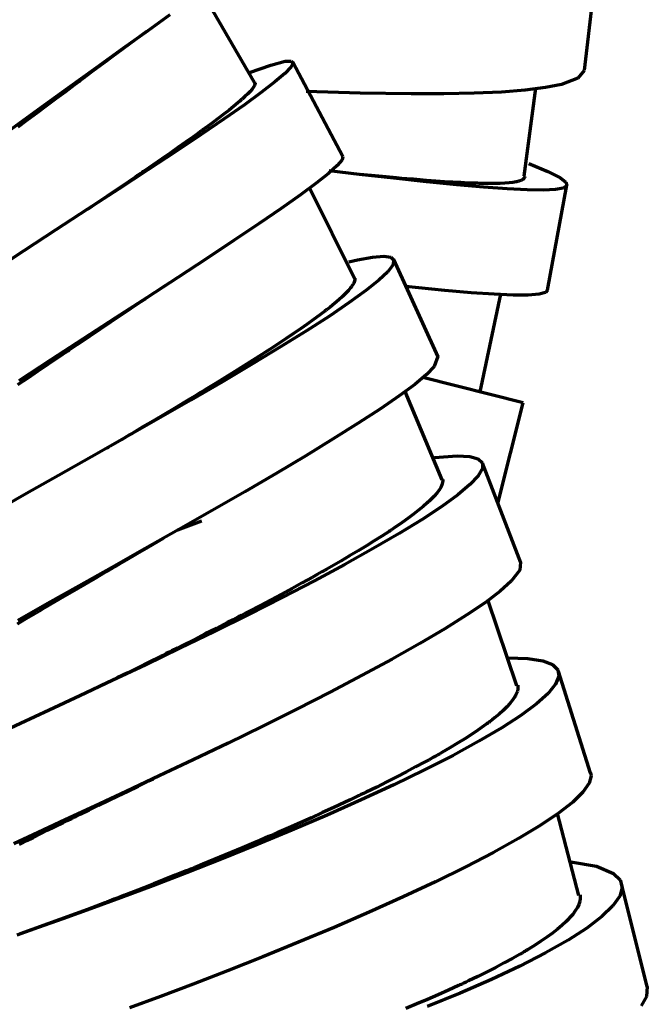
# Model space of a CAD drawing. Header units: millimetres. Extents: x 76 to 932, y 218 to 766.
# Tile 86 of 98: x 895 to 925, y 473 to 519. Entities that reach past the tile are written whole.
import ezdxf

# ---------------------------------------------------------------- set-up
doc = ezdxf.new("R2010")
doc.units = ezdxf.units.MM
doc.layers.add('Livello 1', color=18, linetype='Continuous', true_color=0x000000)

msp = doc.modelspace()

# ---------------------------------------------------------------- linework, layer by layer
at = {"layer": 'Livello 1', "color": 18, "lineweight": 70, "true_color": 0x000000}
for p, q in [((921.702, 516.721), (922.292, 521.702)), ((906.209, 516.117), (903.57, 520.679)), ((902.222, 519.338), (901.178, 518.583)), ((901.178, 518.583), (900.017, 517.747)), ((899.248, 517.169), (901.143, 518.559)), ((900.017, 517.747), (898.758, 516.844)), ((898.585, 516.675), (899.336, 517.236)), ((898.758, 516.844), (897.421, 515.878)), ((905.965, 516.622), (906.97, 516.971)), ((906.97, 516.971), (907.644, 517.144)), ((907.905, 516.865), (907.623, 516.569)), ((907.644, 517.144), (907.919, 517.155)), ((908.008, 517.059), (907.905, 516.865)), ((907.919, 517.155), (908.008, 517.059)), ((910.354, 512.671), (907.997, 517.105)), ((897.968, 516.213), (898.021, 516.251)), ((898.021, 516.251), (898.07, 516.29)), ((898.07, 516.29), (898.123, 516.329)), ((898.123, 516.329), (898.176, 516.368)), ((898.176, 516.368), (898.384, 516.523)), ((898.384, 516.523), (898.585, 516.675)), ((907.623, 516.569), (907.161, 516.174)), ((921.399, 516.347), (920.634, 516.061)), ((921.699, 516.707), (921.399, 516.347)), ((897.421, 515.878), (896.02, 514.862)), ((897.326, 515.733), (897.756, 516.054)), ((897.756, 516.054), (897.862, 516.135)), ((897.862, 516.135), (897.968, 516.213)), ((906.081, 515.839), (905.993, 515.733)), ((906.149, 515.93), (906.081, 515.839)), ((906.194, 516.012), (906.149, 515.93)), ((906.219, 516.079), (906.194, 516.012)), ((906.219, 516.132), (906.223, 516.121)), ((906.223, 516.093), (906.219, 516.079)), ((906.223, 516.121), (906.223, 516.114)), ((906.223, 516.114), (906.223, 516.11)), ((906.223, 516.11), (906.223, 516.093)), ((907.161, 516.174), (906.526, 515.687)), ((918.926, 515.786), (917.804, 515.698)), ((918.866, 511.746), (919.424, 515.878)), ((919.872, 515.906), (918.926, 515.786)), ((920.634, 516.061), (919.872, 515.906)), ((896.447, 515.08), (896.892, 515.408)), ((896.892, 515.408), (897.326, 515.733)), ((905.591, 515.345), (905.506, 515.271)), ((905.612, 515.362), (905.591, 515.345)), ((905.633, 515.38), (905.612, 515.362)), ((905.651, 515.401), (905.633, 515.38)), ((905.672, 515.419), (905.651, 515.401)), ((905.711, 515.454), (905.672, 515.419)), ((905.746, 515.486), (905.711, 515.454)), ((906.526, 515.687), (905.729, 515.105)), ((905.88, 515.616), (905.746, 515.486)), ((905.993, 515.733), (905.88, 515.616)), ((911.165, 515.645), (908.629, 515.726)), ((913.557, 515.609), (911.165, 515.645)), ((915.102, 515.609), (913.557, 515.609)), ((916.524, 515.641), (915.102, 515.609)), ((917.804, 515.698), (916.524, 515.641)), ((896.02, 514.862), (894.581, 513.81)), ((896.003, 514.742), (896.447, 515.08)), ((905.729, 515.105), (904.78, 514.445)), ((905.217, 515.027), (905.002, 514.854)), ((905.415, 515.193), (905.217, 515.027)), ((905.506, 515.271), (905.415, 515.193)), ((895.089, 514.057), (895.548, 514.403)), ((895.548, 514.403), (896.003, 514.742)), ((904.78, 514.445), (903.697, 513.708)), ((904.508, 514.473), (904.236, 514.265)), ((904.766, 514.668), (904.508, 514.473)), ((905.002, 514.854), (904.766, 514.668)), ((903.788, 513.937), (903.75, 513.905)), ((903.866, 513.994), (903.788, 513.937)), ((903.94, 514.05), (903.866, 513.994)), ((904.236, 514.265), (903.94, 514.05)), ((903.697, 513.708), (902.497, 512.904)), ((903.302, 513.584), (902.956, 513.338)), ((903.467, 513.701), (903.302, 513.584)), ((903.63, 513.821), (903.467, 513.701)), ((903.669, 513.849), (903.63, 513.821)), ((903.707, 513.877), (903.669, 513.849)), ((903.75, 513.905), (903.707, 513.877)), ((902.6, 513.087), (902.229, 512.826)), ((902.956, 513.338), (902.6, 513.087)), ((902.497, 512.904), (901.192, 512.043)), ((901.841, 512.554), (901.442, 512.279)), ((902.229, 512.826), (901.841, 512.554)), ((910.354, 512.671), (910.315, 512.505)), ((901.442, 512.279), (901.026, 511.993)), ((910.089, 512.24), (909.683, 511.877)), ((910.315, 512.505), (910.089, 512.24)), ((919.088, 512.336), (919.984, 511.965)), ((901.192, 512.043), (899.806, 511.133)), ((900.599, 511.701), (900.381, 511.552)), ((900.705, 511.775), (900.599, 511.701)), ((900.815, 511.849), (900.705, 511.775)), ((900.867, 511.884), (900.815, 511.849)), ((900.92, 511.919), (900.867, 511.884)), ((900.973, 511.958), (900.92, 511.919)), ((901.026, 511.993), (900.973, 511.958)), ((909.683, 511.877), (909.101, 511.415)), ((911.13, 511.828), (909.712, 511.99)), ((912.753, 511.648), (911.13, 511.828)), ((911.874, 511.754), (911.172, 511.817)), ((912.379, 511.708), (911.874, 511.754)), ((912.876, 511.662), (912.379, 511.708)), ((914.28, 511.482), (912.753, 511.648)), ((913.119, 511.641), (912.876, 511.662)), ((913.359, 511.62), (913.119, 511.641)), ((913.476, 511.609), (913.359, 511.62)), ((918.863, 511.627), (918.81, 511.581)), ((918.891, 511.679), (918.863, 511.627)), ((918.898, 511.722), (918.891, 511.679)), ((919.984, 511.965), (920.581, 511.658)), ((920.581, 511.658), (920.831, 511.457)), ((900.162, 511.404), (899.717, 511.101)), ((900.381, 511.552), (900.162, 511.404)), ((909.101, 511.415), (908.353, 510.865)), ((910.904, 506.928), (908.787, 511.189)), ((913.596, 511.602), (913.476, 511.609)), ((913.652, 511.595), (913.596, 511.602)), ((913.712, 511.591), (913.652, 511.595)), ((913.772, 511.584), (913.712, 511.591)), ((913.828, 511.581), (913.772, 511.584)), ((914.28, 511.545), (913.828, 511.581)), ((914.714, 511.514), (914.28, 511.545)), ((915.688, 511.341), (914.28, 511.482)), ((915.13, 511.485), (914.714, 511.514)), ((915.525, 511.461), (915.13, 511.485)), ((915.903, 511.44), (915.525, 511.461)), ((916.954, 511.228), (915.688, 511.341)), ((916.263, 511.422), (915.903, 511.44)), ((916.436, 511.415), (916.263, 511.422)), ((916.601, 511.408), (916.436, 511.415)), ((916.682, 511.408), (916.601, 511.408)), ((916.764, 511.404), (916.682, 511.408)), ((916.845, 511.401), (916.764, 511.404)), ((916.922, 511.401), (916.845, 511.401)), ((917.219, 511.397), (916.922, 511.401)), ((918.069, 511.143), (916.954, 511.228)), ((917.49, 511.397), (917.219, 511.397)), ((917.737, 511.401), (917.49, 511.397)), ((917.963, 511.411), (917.737, 511.401)), ((918.164, 511.429), (917.963, 511.411)), ((918.344, 511.447), (918.164, 511.429)), ((918.425, 511.461), (918.344, 511.447)), ((918.499, 511.471), (918.425, 511.461)), ((918.517, 511.475), (918.499, 511.471)), ((918.535, 511.482), (918.517, 511.475)), ((918.549, 511.485), (918.535, 511.482)), ((918.566, 511.489), (918.549, 511.485)), ((918.598, 511.496), (918.566, 511.489)), ((918.626, 511.503), (918.598, 511.496)), ((918.732, 511.538), (918.626, 511.503)), ((918.81, 511.581), (918.732, 511.538)), ((919.974, 506.381), (920.881, 511.323)), ((920.711, 511.186), (920.344, 511.115)), ((920.877, 511.298), (920.711, 511.186)), ((920.831, 511.457), (920.877, 511.298)), ((899.806, 511.133), (898.356, 510.191)), ((899.266, 510.798), (898.807, 510.487)), ((899.717, 511.101), (899.266, 510.798)), ((908.353, 510.865), (907.45, 510.226)), ((919.014, 511.094), (918.069, 511.143)), ((919.776, 511.083), (919.014, 511.094)), ((920.344, 511.115), (919.776, 511.083)), ((898.807, 510.487), (898.342, 510.17)), ((898.356, 510.191), (896.867, 509.221)), ((907.45, 510.226), (906.41, 509.513)), ((906.41, 509.513), (905.238, 508.727)), ((896.867, 509.221), (895.357, 508.236)), ((905.238, 508.727), (903.958, 507.88)), ((895.357, 508.236), (893.851, 507.252)), ((911.038, 507.809), (911.744, 507.936)), ((911.744, 507.936), (912.269, 507.979)), ((912.269, 507.979), (912.604, 507.933)), ((912.604, 507.933), (912.749, 507.795)), ((903.958, 507.88), (902.593, 506.98)), ((910.625, 507.714), (911.038, 507.809)), ((912.703, 507.566), (912.463, 507.249)), ((912.749, 507.795), (912.703, 507.566)), ((914.823, 503.248), (912.742, 507.82)), ((912.463, 507.249), (912.036, 506.846)), ((901.019, 505.947), (902, 506.596)), ((902.593, 506.98), (901.153, 506.042)), ((910.763, 506.55), (910.742, 506.522)), ((910.773, 506.564), (910.763, 506.55)), ((910.784, 506.582), (910.773, 506.564)), ((910.795, 506.596), (910.784, 506.582)), ((910.805, 506.61), (910.795, 506.596)), ((910.837, 506.663), (910.805, 506.61)), ((910.865, 506.712), (910.837, 506.663)), ((910.904, 506.808), (910.865, 506.712)), ((910.918, 506.892), (910.904, 506.808)), ((910.915, 506.952), (910.918, 506.892)), ((912.036, 506.846), (911.43, 506.363)), ((915.148, 506.374), (913.313, 506.557)), ((910.329, 506.084), (910.156, 505.926)), ((910.481, 506.229), (910.329, 506.084)), ((910.611, 506.367), (910.481, 506.229)), ((910.717, 506.49), (910.611, 506.367)), ((911.43, 506.363), (910.653, 505.799)), ((910.742, 506.522), (910.717, 506.49)), ((916.379, 506.264), (915.148, 506.374)), ((917.455, 506.19), (916.379, 506.264)), ((916.806, 501.608), (917.769, 506.194)), ((918.351, 506.151), (917.455, 506.19)), ((919.06, 506.151), (918.351, 506.151)), ((919.572, 506.194), (919.06, 506.151)), ((919.879, 506.278), (919.572, 506.194)), ((919.974, 506.381), (919.879, 506.278)), ((901.153, 506.042), (899.664, 505.075)), ((900.402, 505.531), (900.874, 505.848)), ((900.874, 505.848), (901.069, 505.979)), ((910.653, 505.799), (909.719, 505.167)), ((909.962, 505.76), (909.747, 505.583)), ((910.156, 505.926), (909.962, 505.76)), ((899.442, 504.889), (899.922, 505.21)), ((899.922, 505.21), (900.402, 505.531)), ((909.719, 505.167), (908.636, 504.469)), ((909.249, 505.202), (908.971, 504.998)), ((909.38, 505.301), (909.249, 505.202)), ((909.507, 505.396), (909.38, 505.301)), ((909.539, 505.421), (909.507, 505.396)), ((909.567, 505.446), (909.539, 505.421)), ((909.599, 505.467), (909.567, 505.446)), ((909.63, 505.492), (909.599, 505.467)), ((909.687, 505.538), (909.63, 505.492)), ((909.747, 505.583), (909.687, 505.538)), ((899.664, 505.075), (898.148, 504.091)), ((898.962, 504.564), (899.442, 504.889)), ((908.674, 504.786), (908.364, 504.567)), ((908.971, 504.998), (908.674, 504.786)), ((897.985, 503.908), (898.476, 504.236)), ((898.476, 504.236), (898.962, 504.564)), ((908.636, 504.469), (907.426, 503.714)), ((908.032, 504.342), (907.683, 504.105)), ((908.364, 504.567), (908.032, 504.342)), ((898.148, 504.091), (896.627, 503.1)), ((897.742, 503.745), (897.985, 503.908)), ((907.224, 503.802), (907.126, 503.738)), ((907.316, 503.862), (907.224, 503.802)), ((907.683, 504.105), (907.316, 503.862)), ((897.005, 503.248), (897.124, 503.329)), ((897.124, 503.329), (897.248, 503.414)), ((897.248, 503.414), (897.311, 503.456)), ((897.311, 503.456), (897.371, 503.495)), ((897.371, 503.495), (897.435, 503.537)), ((897.435, 503.537), (897.495, 503.58)), ((897.495, 503.58), (897.742, 503.745)), ((907.426, 503.714), (906.106, 502.913)), ((906.537, 503.354), (906.127, 503.093)), ((906.738, 503.484), (906.537, 503.354)), ((906.932, 503.611), (906.738, 503.484)), ((906.981, 503.643), (906.932, 503.611)), ((907.031, 503.675), (906.981, 503.643)), ((907.08, 503.707), (907.031, 503.675)), ((907.126, 503.738), (907.08, 503.707)), ((896.627, 503.1), (895.124, 502.116)), ((896.034, 502.592), (896.514, 502.92)), ((896.514, 502.92), (897.005, 503.248)), ((906.106, 502.913), (904.692, 502.077)), ((905.704, 502.828), (905.27, 502.557)), ((906.127, 503.093), (905.704, 502.828)), ((914.82, 503.259), (914.643, 502.789)), ((895.555, 502.267), (896.034, 502.592)), ((905.27, 502.557), (904.826, 502.281)), ((914.276, 502.412), (913.726, 501.953)), ((914.643, 502.789), (914.276, 502.412)), ((895.082, 501.946), (895.555, 502.267)), ((904.692, 502.077), (903.206, 501.209)), ((904.371, 501.999), (903.901, 501.714)), ((904.826, 502.281), (904.371, 501.999)), ((913.726, 501.953), (913.003, 501.414)), ((918.82, 501.086), (914.114, 502.278)), ((903.541, 501.495), (903.422, 501.421)), ((903.661, 501.569), (903.541, 501.495)), ((903.721, 501.604), (903.661, 501.569)), ((903.781, 501.639), (903.721, 501.604)), ((903.841, 501.678), (903.781, 501.639)), ((903.901, 501.714), (903.841, 501.678)), ((915.024, 497.47), (913.278, 501.625)), ((903.206, 501.209), (901.672, 500.327)), ((902.938, 501.131), (902.448, 500.839)), ((903.178, 501.276), (902.938, 501.131)), ((903.422, 501.421), (903.178, 501.276)), ((913.003, 501.414), (912.114, 500.8)), ((917.638, 496.358), (918.82, 501.086)), ((901.954, 500.542), (901.457, 500.246)), ((902.448, 500.839), (901.954, 500.542)), ((912.114, 500.8), (911.073, 500.122)), ((901.672, 500.327), (900.109, 499.435)), ((901.457, 500.246), (900.956, 499.95)), ((911.073, 500.122), (909.899, 499.385)), ((900.448, 499.65), (900.321, 499.576)), ((900.702, 499.801), (900.448, 499.65)), ((900.956, 499.95), (900.702, 499.801)), ((900.109, 499.435), (898.539, 498.546)), ((899.94, 499.35), (899.432, 499.05)), ((900.067, 499.424), (899.94, 499.35)), ((900.194, 499.502), (900.067, 499.424)), ((900.321, 499.576), (900.194, 499.502)), ((909.899, 499.385), (908.604, 498.595)), ((899.347, 499.004), (899.252, 498.948)), ((898.539, 498.546), (896.99, 497.671)), ((908.604, 498.595), (907.214, 497.766)), ((914.654, 498.514), (915.723, 498.595)), ((915.723, 498.595), (916.312, 498.567)), ((916.312, 498.567), (916.707, 498.457)), ((916.707, 498.457), (916.908, 498.27)), ((916.908, 498.27), (916.912, 498.002)), ((918.711, 493.568), (916.915, 498.253)), ((907.214, 497.766), (905.739, 496.902)), ((916.912, 498.002), (916.714, 497.66)), ((896.99, 497.671), (895.481, 496.817)), ((915.039, 497.332), (915.007, 497.226)), ((915.046, 497.434), (915.039, 497.332)), ((915.042, 497.48), (915.046, 497.455)), ((915.046, 497.455), (915.046, 497.434)), ((916.714, 497.66), (916.326, 497.244)), ((895.481, 496.817), (894.031, 495.998)), ((905.739, 496.902), (904.208, 496.02)), ((914.77, 496.845), (914.643, 496.701)), ((914.873, 496.983), (914.77, 496.845)), ((914.95, 497.106), (914.873, 496.983)), ((915.007, 497.226), (914.95, 497.106)), ((916.326, 497.244), (915.751, 496.757)), ((914.319, 496.387), (914.125, 496.214)), ((914.365, 496.425), (914.319, 496.387)), ((914.411, 496.468), (914.365, 496.425)), ((914.432, 496.489), (914.411, 496.468)), ((914.453, 496.507), (914.432, 496.489)), ((914.474, 496.528), (914.453, 496.507)), ((914.495, 496.549), (914.474, 496.528)), ((914.573, 496.626), (914.495, 496.549)), ((914.643, 496.701), (914.573, 496.626)), ((915.751, 496.757), (914.996, 496.207)), ((904.208, 496.02), (902.642, 495.124)), ((913.91, 496.037), (913.673, 495.854)), ((914.125, 496.214), (913.91, 496.037)), ((914.996, 496.207), (914.072, 495.6)), ((903.704, 495.515), (902.585, 495.092)), ((913.137, 495.462), (912.841, 495.254)), ((914.072, 495.6), (912.996, 494.937)), ((913.416, 495.66), (913.137, 495.462)), ((913.673, 495.854), (913.416, 495.66)), ((902.642, 495.124), (901.061, 494.228)), ((912.52, 495.039), (912.354, 494.93)), ((912.562, 495.067), (912.52, 495.039)), ((912.601, 495.095), (912.562, 495.067)), ((912.643, 495.12), (912.601, 495.095)), ((912.682, 495.148), (912.643, 495.12)), ((912.763, 495.201), (912.682, 495.148)), ((912.841, 495.254), (912.763, 495.201)), ((901.199, 494.291), (901.919, 494.714)), ((911.828, 494.594), (911.458, 494.362)), ((912.996, 494.937), (911.782, 494.231)), ((912.181, 494.82), (911.828, 494.594)), ((912.354, 494.93), (912.181, 494.82)), ((901.061, 494.228), (899.492, 493.342)), ((900.691, 493.995), (901.199, 494.291)), ((911.782, 494.231), (910.449, 493.49)), ((911.07, 494.129), (910.668, 493.885)), ((911.458, 494.362), (911.07, 494.129)), ((899.936, 493.554), (900.187, 493.702)), ((900.187, 493.702), (900.691, 493.995)), ((910.251, 493.642), (909.817, 493.391)), ((910.668, 493.885), (910.251, 493.642)), ((918.704, 493.589), (918.665, 493.212)), ((899.492, 493.342), (897.957, 492.478)), ((898.687, 492.827), (899.181, 493.116)), ((899.181, 493.116), (899.305, 493.187)), ((899.305, 493.187), (899.432, 493.261)), ((899.432, 493.261), (899.495, 493.296)), ((899.495, 493.296), (899.555, 493.335)), ((899.555, 493.335), (899.619, 493.37)), ((899.619, 493.37), (899.682, 493.406)), ((899.682, 493.406), (899.936, 493.554)), ((910.449, 493.49), (909.013, 492.721)), ((909.369, 493.134), (909.14, 493.007)), ((909.426, 493.169), (909.369, 493.134)), ((909.482, 493.201), (909.426, 493.169)), ((909.539, 493.233), (909.482, 493.201)), ((909.595, 493.264), (909.539, 493.233)), ((909.708, 493.328), (909.595, 493.264)), ((909.817, 493.391), (909.708, 493.328)), ((918.665, 493.212), (918.266, 492.696)), ((898.204, 492.545), (898.687, 492.827)), ((909.013, 492.721), (907.5, 491.934)), ((908.911, 492.876), (908.442, 492.619)), ((909.14, 493.007), (908.911, 492.876)), ((918.266, 492.696), (917.748, 492.231)), ((897.957, 492.478), (896.475, 491.642)), ((897.258, 491.991), (897.728, 492.266)), ((897.728, 492.266), (898.204, 492.545)), ((907.965, 492.358), (907.478, 492.093)), ((908.442, 492.619), (907.965, 492.358)), ((917.748, 492.231), (917.049, 491.702)), ((896.345, 491.455), (896.796, 491.723)), ((896.796, 491.723), (897.258, 491.991)), ((907.5, 491.934), (905.926, 491.134)), ((906.985, 491.829), (906.48, 491.561)), ((907.478, 492.093), (906.985, 491.829)), ((918.527, 487.779), (917.169, 491.822)), ((896.475, 491.642), (895.068, 490.844)), ((895.957, 491.225), (896.013, 491.257)), ((896.013, 491.257), (896.066, 491.292)), ((896.066, 491.292), (896.123, 491.324)), ((896.123, 491.324), (896.235, 491.391)), ((896.235, 491.391), (896.345, 491.455)), ((905.905, 491.257), (905.838, 491.222)), ((905.969, 491.289), (905.905, 491.257)), ((906.48, 491.561), (905.969, 491.289)), ((917.049, 491.702), (916.178, 491.109)), ((895.054, 490.689), (895.47, 490.936)), ((895.47, 490.936), (895.685, 491.063)), ((895.685, 491.063), (895.9, 491.194)), ((895.9, 491.194), (895.957, 491.225)), ((905.926, 491.134), (904.318, 490.336)), ((905.189, 490.883), (904.931, 490.749)), ((905.45, 491.021), (905.189, 490.883)), ((905.581, 491.088), (905.45, 491.021)), ((905.711, 491.155), (905.581, 491.088)), ((905.775, 491.19), (905.711, 491.155)), ((905.838, 491.222), (905.775, 491.19)), ((916.178, 491.109), (915.144, 490.463)), ((904.318, 490.336), (902.695, 489.543)), ((904.409, 490.481), (903.887, 490.216)), ((904.931, 490.749), (904.409, 490.481)), ((915.144, 490.463), (913.97, 489.768)), ((903.362, 489.948), (902.839, 489.684)), ((903.887, 490.216), (903.362, 489.948)), ((902.695, 489.543), (901.086, 488.77)), ((902.314, 489.423), (902.183, 489.356)), ((902.578, 489.553), (902.314, 489.423)), ((902.839, 489.684), (902.578, 489.553)), ((913.97, 489.768), (912.668, 489.038)), ((901.788, 489.158), (901.266, 488.901)), ((901.855, 489.193), (901.788, 489.158)), ((901.919, 489.225), (901.855, 489.193)), ((901.986, 489.257), (901.919, 489.225)), ((902.053, 489.292), (901.986, 489.257)), ((902.183, 489.356), (902.053, 489.292)), ((912.668, 489.038), (911.257, 488.273)), ((918.108, 489.098), (919.039, 489.066)), ((919.039, 489.066), (919.752, 488.954)), ((919.752, 488.954), (920.203, 488.781)), ((901.086, 488.77), (899.509, 488.022)), ((900.751, 488.647), (900.247, 488.396)), ((901.266, 488.901), (900.751, 488.647)), ((920.203, 488.781), (920.454, 488.537)), ((920.454, 488.537), (920.503, 488.227)), ((899.509, 488.022), (897.989, 487.306)), ((899.746, 488.149), (899.248, 487.906)), ((900.247, 488.396), (899.746, 488.149)), ((911.257, 488.273), (909.757, 487.486)), ((920.503, 488.227), (920.351, 487.853)), ((921.992, 483.676), (920.489, 488.456)), ((899.368, 487.966), (898.92, 487.747)), ((918.577, 487.641), (918.552, 487.518)), ((918.573, 487.803), (918.58, 487.754)), ((918.58, 487.754), (918.577, 487.641)), ((920.351, 487.853), (919.999, 487.419)), ((897.989, 487.306), (896.549, 486.632)), ((909.757, 487.486), (908.191, 486.685)), ((918.326, 487.101), (918.203, 486.95)), ((918.425, 487.246), (918.326, 487.101)), ((918.446, 487.281), (918.425, 487.246)), ((918.468, 487.317), (918.446, 487.281)), ((918.485, 487.352), (918.468, 487.317)), ((918.499, 487.387), (918.485, 487.352)), ((918.531, 487.454), (918.499, 487.387)), ((918.552, 487.518), (918.531, 487.454)), ((919.999, 487.419), (919.455, 486.929)), ((896.549, 486.632), (895.205, 486.008)), ((908.191, 486.685), (906.582, 485.884)), ((917.885, 486.622), (917.695, 486.452)), ((918.055, 486.787), (917.885, 486.622)), ((918.203, 486.95), (918.055, 486.787)), ((919.455, 486.929), (918.722, 486.385)), ((917.363, 486.181), (917.24, 486.085)), ((917.48, 486.272), (917.363, 486.181)), ((917.695, 486.452), (917.48, 486.272)), ((918.722, 486.385), (917.815, 485.796)), ((895.205, 486.008), (893.981, 485.44)), ((906.582, 485.884), (904.953, 485.084)), ((916.697, 485.697), (916.397, 485.493)), ((916.979, 485.891), (916.697, 485.697)), ((917.815, 485.796), (916.749, 485.168)), ((917.046, 485.941), (916.979, 485.891)), ((917.113, 485.99), (917.046, 485.941)), ((917.145, 486.015), (917.113, 485.99)), ((917.176, 486.036), (917.145, 486.015)), ((917.208, 486.061), (917.176, 486.036)), ((917.24, 486.085), (917.208, 486.061)), ((916.079, 485.288), (915.741, 485.077)), ((916.397, 485.493), (916.079, 485.288)), ((904.953, 485.084), (903.323, 484.3)), ((915.381, 484.861), (915.007, 484.643)), ((915.741, 485.077), (915.381, 484.861)), ((916.749, 485.168), (915.536, 484.509)), ((915.536, 484.509), (914.195, 483.824)), ((914.404, 484.304), (914.195, 484.191)), ((914.608, 484.417), (914.404, 484.304)), ((914.661, 484.445), (914.608, 484.417)), ((914.71, 484.473), (914.661, 484.445)), ((914.76, 484.501), (914.71, 484.473)), ((914.809, 484.53), (914.76, 484.501)), ((914.908, 484.586), (914.809, 484.53)), ((915.007, 484.643), (914.908, 484.586)), ((903.323, 484.3), (901.721, 483.538)), ((913.772, 483.962), (913.335, 483.729)), ((914.195, 484.191), (913.772, 483.962)), ((901.721, 483.538), (900.169, 482.808)), ((901.224, 483.306), (901.428, 483.408)), ((912.883, 483.496), (912.417, 483.26)), ((914.195, 483.824), (912.745, 483.122)), ((913.335, 483.729), (912.883, 483.496)), ((922.017, 483.552), (921.925, 483.2)), ((921.988, 483.69), (922.017, 483.552)), ((900.247, 482.829), (900.73, 483.066)), ((900.73, 483.066), (900.853, 483.126)), ((900.853, 483.126), (900.977, 483.186)), ((900.977, 483.186), (901.037, 483.214)), ((901.037, 483.214), (901.1, 483.246)), ((901.1, 483.246), (901.164, 483.277)), ((901.164, 483.277), (901.224, 483.306)), ((912.745, 483.122), (911.207, 482.409)), ((911.941, 483.02), (911.451, 482.78)), ((912.417, 483.26), (911.941, 483.02)), ((921.925, 483.2), (921.635, 482.783)), ((900.169, 482.808), (898.691, 482.117)), ((899.315, 482.378), (899.774, 482.6)), ((899.774, 482.6), (900.247, 482.829)), ((910.946, 482.54), (910.692, 482.417)), ((911.01, 482.568), (910.946, 482.54)), ((911.073, 482.6), (911.01, 482.568)), ((911.137, 482.628), (911.073, 482.6)), ((911.2, 482.66), (911.137, 482.628)), ((911.324, 482.72), (911.2, 482.66)), ((911.451, 482.78), (911.324, 482.72)), ((921.635, 482.783), (921.152, 482.311)), ((898.691, 482.117), (897.304, 481.475)), ((898.433, 481.947), (898.867, 482.159)), ((898.867, 482.159), (899.315, 482.378)), ((909.92, 482.057), (909.401, 481.817)), ((911.207, 482.409), (909.606, 481.697)), ((910.435, 482.297), (909.92, 482.057)), ((910.692, 482.417), (910.435, 482.297)), ((921.152, 482.311), (920.478, 481.782)), ((897.396, 481.443), (897.597, 481.542)), ((897.597, 481.542), (897.647, 481.566)), ((897.647, 481.566), (897.696, 481.591)), ((897.696, 481.591), (897.749, 481.616)), ((897.749, 481.616), (897.802, 481.64)), ((897.802, 481.64), (897.904, 481.69)), ((897.904, 481.69), (898.006, 481.743)), ((898.006, 481.743), (898.433, 481.947)), ((909.606, 481.697), (907.958, 480.988)), ((908.876, 481.577), (908.343, 481.341)), ((909.401, 481.817), (908.876, 481.577)), ((920.478, 481.782), (919.625, 481.207)), ((921.434, 477.922), (920.436, 481.771)), ((897.304, 481.475), (896.031, 480.882)), ((896.461, 480.984), (896.821, 481.161)), ((896.821, 481.161), (897.199, 481.348)), ((897.199, 481.348), (897.396, 481.443)), ((907.807, 481.101), (907.267, 480.864)), ((908.343, 481.341), (907.807, 481.101)), ((919.625, 481.207), (918.605, 480.593)), ((896.031, 480.882), (894.891, 480.349)), ((895.491, 480.501), (895.798, 480.653)), ((895.798, 480.653), (896.123, 480.815)), ((896.123, 480.815), (896.461, 480.984)), ((907.958, 480.988), (906.293, 480.296)), ((906.72, 480.628), (906.448, 480.512)), ((906.858, 480.688), (906.72, 480.628)), ((906.992, 480.744), (906.858, 480.688)), ((907.062, 480.776), (906.992, 480.744)), ((907.129, 480.804), (907.062, 480.776)), ((907.196, 480.833), (907.129, 480.804)), ((907.267, 480.864), (907.196, 480.833)), ((895.138, 480.318), (895.205, 480.353)), ((895.205, 480.353), (895.491, 480.501)), ((906.293, 480.296), (904.632, 479.626)), ((905.64, 480.166), (905.104, 479.94)), ((906.177, 480.395), (905.64, 480.166)), ((906.448, 480.512), (906.177, 480.395)), ((918.605, 480.593), (917.43, 479.94)), ((904.568, 479.721), (904.039, 479.503)), ((905.104, 479.94), (904.568, 479.721)), ((917.43, 479.94), (916.125, 479.259)), ((904.632, 479.626), (902.995, 478.98)), ((903.383, 479.231), (903.249, 479.178)), ((903.513, 479.287), (903.383, 479.231)), ((903.774, 479.393), (903.513, 479.287)), ((904.039, 479.503), (903.774, 479.393)), ((916.125, 479.259), (914.7, 478.561)), ((921.067, 479.503), (922.278, 479.291)), ((922.278, 479.291), (923.078, 478.952)), ((902.995, 478.98), (901.414, 478.374)), ((902.473, 478.868), (901.968, 478.667)), ((902.988, 479.072), (902.473, 478.868)), ((903.055, 479.1), (902.988, 479.072)), ((903.118, 479.125), (903.055, 479.1)), ((903.185, 479.153), (903.118, 479.125)), ((903.249, 479.178), (903.185, 479.153)), ((923.078, 478.952), (923.378, 478.649)), ((901.414, 478.374), (899.904, 477.809)), ((901.474, 478.469), (900.991, 478.278)), ((901.968, 478.667), (901.474, 478.469)), ((914.7, 478.561), (913.183, 477.848)), ((923.473, 478.293), (923.361, 477.883)), ((923.378, 478.649), (923.473, 478.293)), ((924.659, 473.625), (923.452, 478.469)), ((899.834, 477.83), (899.608, 477.742)), ((900.06, 477.915), (899.834, 477.83)), ((900.518, 478.095), (900.06, 477.915)), ((900.991, 478.278), (900.518, 478.095)), ((913.183, 477.848), (911.588, 477.132)), ((921.498, 477.954), (921.501, 477.943)), ((921.501, 477.943), (921.505, 477.926)), ((921.505, 477.926), (921.505, 477.912)), ((921.505, 477.912), (921.508, 477.778)), ((923.361, 477.883), (923.043, 477.428)), ((898.751, 477.414), (898.349, 477.262)), ((899.904, 477.809), (898.493, 477.287)), ((899.171, 477.576), (898.751, 477.414)), ((899.223, 477.594), (899.171, 477.576)), ((899.28, 477.615), (899.223, 477.594)), ((899.333, 477.636), (899.28, 477.615)), ((899.389, 477.658), (899.333, 477.636)), ((899.499, 477.7), (899.389, 477.658)), ((899.608, 477.742), (899.499, 477.7)), ((921.441, 477.495), (921.371, 477.347)), ((921.487, 477.64), (921.441, 477.495)), ((921.508, 477.778), (921.487, 477.64)), ((923.043, 477.428), (922.528, 476.927)), ((898.356, 477.266), (895.188, 476.116)), ((898.493, 477.287), (897.195, 476.821)), ((898.349, 477.262), (898.229, 477.217)), ((911.588, 477.132), (909.944, 476.419)), ((921.085, 476.948), (921.008, 476.864)), ((921.156, 477.03), (921.085, 476.948)), ((921.276, 477.192), (921.156, 477.03)), ((921.371, 477.347), (921.276, 477.192)), ((922.528, 476.927), (921.822, 476.388)), ((897.195, 476.821), (896.034, 476.412)), ((920.648, 476.515), (920.433, 476.331)), ((920.838, 476.691), (920.648, 476.515)), ((920.884, 476.733), (920.838, 476.691)), ((920.926, 476.776), (920.884, 476.733)), ((920.969, 476.821), (920.926, 476.776)), ((921.008, 476.864), (920.969, 476.821)), ((896.034, 476.412), (895.025, 476.059)), ((909.944, 476.419), (908.269, 475.717)), ((920.196, 476.148), (919.935, 475.957)), ((920.433, 476.331), (920.196, 476.148)), ((921.822, 476.388), (920.937, 475.816)), ((908.269, 475.717), (906.593, 475.033)), ((919.353, 475.569), (919.194, 475.47)), ((919.656, 475.767), (919.353, 475.569)), ((919.935, 475.957), (919.656, 475.767)), ((920.937, 475.816), (919.882, 475.22)), ((918.683, 475.163), (918.319, 474.955)), ((919.882, 475.22), (918.676, 474.599)), ((918.771, 475.213), (918.683, 475.163)), ((918.859, 475.266), (918.771, 475.213)), ((918.901, 475.29), (918.859, 475.266)), ((918.944, 475.315), (918.901, 475.29)), ((918.986, 475.343), (918.944, 475.315)), ((919.028, 475.368), (918.986, 475.343)), ((919.194, 475.47), (919.028, 475.368)), ((906.593, 475.033), (904.935, 474.377)), ((918.676, 474.599), (917.332, 473.968)), ((917.938, 474.747), (917.543, 474.539)), ((918.319, 474.955), (917.938, 474.747)), ((904.935, 474.377), (903.323, 473.756)), ((916.7, 474.116), (916.252, 473.9)), ((917.13, 474.327), (916.7, 474.116)), ((917.543, 474.539), (917.13, 474.327)), ((903.323, 473.756), (901.778, 473.174)), ((915.79, 473.682), (915.55, 473.572)), ((915.846, 473.71), (915.79, 473.682)), ((915.906, 473.738), (915.846, 473.71)), ((917.332, 473.968), (915.871, 473.333)), ((915.966, 473.763), (915.906, 473.738)), ((916.023, 473.791), (915.966, 473.763)), ((916.139, 473.844), (916.023, 473.791)), ((916.252, 473.9), (916.139, 473.844)), ((915.871, 473.333), (914.319, 472.694)), ((914.827, 473.248), (914.329, 473.033)), ((915.314, 473.467), (914.827, 473.248)), ((915.55, 473.572), (915.314, 473.467)), ((924.655, 473.632), (924.623, 473.17)), ((901.778, 473.174), (900.321, 472.634)), ((913.825, 472.817), (913.306, 472.602)), ((914.329, 473.033), (913.825, 472.817)), ((924.623, 473.17), (924.373, 472.729))]:
    msp.add_line(p, q, dxfattribs=at)

doc.saveas('drawing.dxf')
